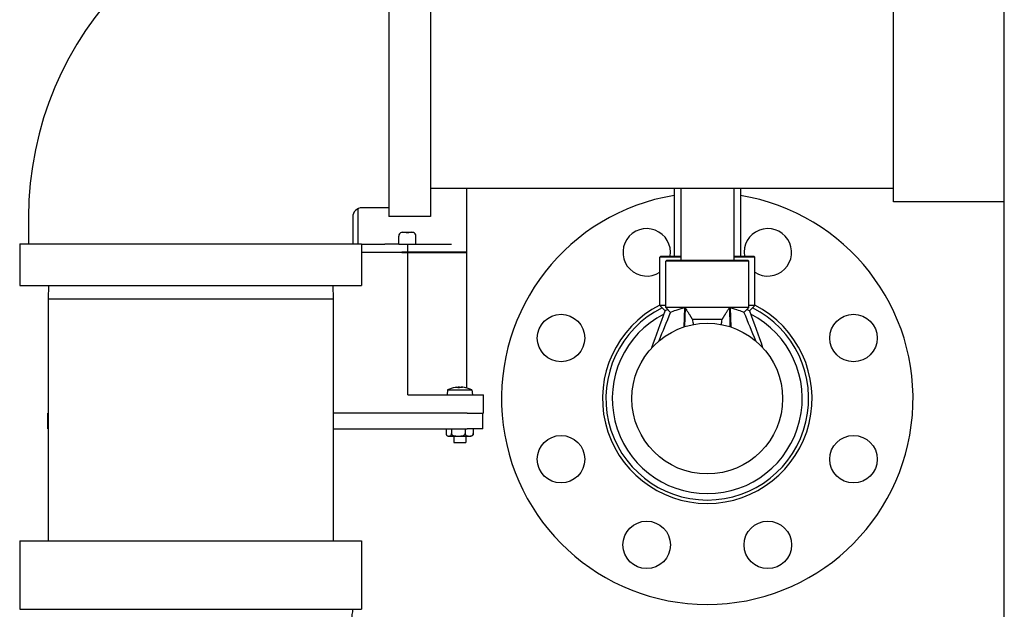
# Model space of a CAD drawing. Header units: inches. Extents: x 18 to 846, y -44 to 561.
# Tile 246 of 256: x 320.63 to 336.18, y 135.52 to 144.83. Entities that reach past the tile are written whole.
import ezdxf

# ---------------------------------------------------------------- set-up
doc = ezdxf.new("R2010")
doc.units = ezdxf.units.IN
doc.header["$LTSCALE"] = 24
doc.header["$MEASUREMENT"] = 0
doc.layers.add('Visible (ANSI)', color=7, linetype='Continuous', lineweight=30)

msp = doc.modelspace()

# ---------------------------------------------------------------- linework, layer by layer
at = {"layer": 'Visible (ANSI)'}
for p, q in [((336.17843, 106.966), (336.17843, 254.8315)), ((326.45643, 147.12525), (326.45643, 141.72525)), ((327.11643, 147.12525), (327.11643, 141.72525)), ((334.42843, 141.9565), (334.42843, 146.894)), ((327.11643, 142.17525), (334.42843, 142.17525)), ((327.68676, 141.16496), (327.68676, 142.17525)), ((330.96189, 142.17525), (330.96189, 141.10091)), ((331.06689, 142.17525), (331.06689, 141.03841)), ((331.90689, 142.17525), (331.90689, 141.03841)), ((332.01189, 142.17525), (332.01189, 141.10091)), ((325.97465, 141.29525), (325.97465, 141.85194)), ((326.45643, 141.86525), (326.03643, 141.86525)), ((336.17843, 141.9565), (334.42843, 141.9565)), ((320.76643, 141.71525), (320.76643, 141.29525)), ((325.88643, 141.71525), (325.88643, 141.29525)), ((327.11643, 141.72525), (326.45643, 141.72525)), ((326.61364, 141.28996), (326.61364, 141.41746)), ((326.65717, 141.47394), (326.65717, 141.47515)), ((326.67849, 141.47746), (326.72939, 141.47746)), ((326.72939, 141.47406), (326.72939, 141.47746)), ((326.7717, 141.47746), (326.7717, 141.47376)), ((326.7717, 141.47746), (326.81878, 141.47746)), ((326.84521, 141.47344), (326.84521, 141.47193)), ((326.88364, 141.28996), (326.88364, 141.41746)), ((320.62643, 141.29525), (326.02643, 141.29525)), ((320.62643, 141.29525), (320.62643, 140.63525)), ((326.02643, 141.29525), (326.02643, 140.63525)), ((326.02643, 141.28996), (326.39389, 141.28996)), ((326.48015, 141.28996), (326.39389, 141.28996)), ((326.61404, 141.28996), (326.48015, 141.28996)), ((326.61404, 141.28996), (326.87261, 141.28996)), ((326.75596, 141.16496), (326.75596, 141.28996)), ((326.87261, 141.28996), (327.44943, 141.28996)), ((326.02643, 141.16496), (326.32122, 141.16496)), ((326.32122, 141.15996), (326.02643, 141.15996)), ((326.32122, 141.16496), (326.48015, 141.16496)), ((326.48015, 141.15996), (326.32122, 141.15996)), ((326.48015, 141.16496), (326.66391, 141.16496)), ((326.66391, 141.15996), (326.48015, 141.15996)), ((326.75596, 141.16496), (326.66391, 141.16496)), ((326.66391, 141.15996), (326.75596, 141.15996)), ((326.83539, 141.16496), (326.75596, 141.16496)), ((326.75596, 141.15996), (326.75596, 141.16496)), ((326.75596, 141.15996), (326.83539, 141.15996)), ((326.75596, 138.90996), (326.75596, 141.15996)), ((327.68676, 141.16496), (326.83539, 141.16496)), ((326.83539, 141.15996), (327.68676, 141.15996)), ((327.65695, 141.15996), (327.65695, 141.16496)), ((327.68676, 139.01874), (327.68676, 141.15996)), ((330.75251, 141.10091), (330.73689, 141.08528)), ((331.06689, 141.08528), (330.73689, 141.08528)), ((330.73689, 140.31966), (330.73689, 141.08528)), ((330.75251, 141.10091), (331.06689, 141.10091)), ((331.90689, 141.10091), (332.22126, 141.10091)), ((332.23689, 141.08528), (331.90689, 141.08528)), ((332.22126, 141.10091), (332.23689, 141.08528)), ((332.23689, 140.31966), (332.23689, 141.08528)), ((330.84626, 141.03841), (330.83064, 141.02278)), ((330.83064, 140.28841), (330.83064, 141.02278)), ((332.14314, 141.02278), (330.83064, 141.02278)), ((330.84626, 141.03841), (332.12751, 141.03841)), ((332.12751, 141.03841), (332.14314, 141.02278)), ((332.14314, 140.28841), (332.14314, 141.02278)), ((320.62643, 140.63525), (326.02643, 140.63525)), ((321.08287, 140.63525), (321.07643, 140.42917)), ((325.56999, 140.63525), (325.57643, 140.42917)), ((321.07643, 140.42917), (325.57643, 140.42917)), ((321.07643, 140.42917), (321.07643, 136.60425)), ((325.57643, 140.42917), (325.57643, 136.60425)), ((330.83064, 140.31966), (330.73689, 140.31966)), ((330.81923, 140.23732), (330.73689, 140.31966)), ((332.14314, 140.28841), (330.83064, 140.28841)), ((330.90707, 140.21198), (330.83064, 140.28841)), ((331.12521, 140.28544), (331.11675, 139.98188)), ((331.13719, 140.28841), (331.12935, 139.98593)), ((331.83659, 140.28841), (331.84443, 139.98593)), ((331.84849, 140.28546), (331.85702, 139.98188)), ((332.06671, 140.21198), (332.14314, 140.28841)), ((332.23689, 140.31966), (332.14314, 140.31966)), ((332.15455, 140.23732), (332.23689, 140.31966)), ((331.72086, 140.10091), (331.25291, 140.10091)), ((326.75596, 138.90996), (326.76328, 138.90996)), ((326.76328, 138.90996), (327.57643, 138.90996)), ((327.38375, 138.98797), (327.37693, 138.90996)), ((327.38375, 138.98797), (327.7691, 138.98797)), ((327.57092, 139.02184), (327.54456, 139.02184)), ((327.55486, 139.03085), (327.55564, 139.02184)), ((327.57643, 138.90996), (327.95143, 138.90996)), ((327.67333, 139.02184), (327.66875, 139.02184)), ((327.7691, 138.98797), (327.77593, 138.90996)), ((327.95143, 138.62196), (327.95143, 138.90996)), ((321.06936, 138.62196), (321.07643, 138.62196)), ((321.06936, 138.37196), (321.06936, 138.62196)), ((327.69436, 138.62196), (325.57643, 138.62196)), ((327.69436, 138.62196), (327.94436, 138.62196)), ((327.94436, 138.37196), (327.94436, 138.62196)), ((327.95143, 138.62196), (327.94436, 138.62196)), ((321.07643, 138.37196), (321.06936, 138.37196)), ((325.57643, 138.37196), (327.69436, 138.37196)), ((327.36138, 138.37196), (327.36138, 138.29796)), ((327.39992, 138.25796), (327.75294, 138.25796)), ((327.44721, 138.37196), (327.44721, 138.29796)), ((327.48143, 138.25796), (327.48143, 138.15996)), ((327.66226, 138.37196), (327.66226, 138.29796)), ((327.67143, 138.25796), (327.67143, 138.15996)), ((327.94436, 138.37196), (327.69436, 138.37196)), ((327.79148, 138.37196), (327.79148, 138.29796)), ((327.48143, 138.15996), (327.67143, 138.15996)), ((320.62643, 136.60425), (326.02643, 136.60425)), ((320.62643, 136.60425), (320.62643, 135.52425)), ((326.02643, 136.60425), (326.02643, 135.52425)), ((320.62643, 135.52425), (326.02643, 135.52425))]:
    msp.add_line(p, q, dxfattribs=at)
for centre, radius in [((329.17719, 139.80762), 0.375), ((333.79659, 139.80762), 0.375), ((331.48689, 138.85091), 1.19), ((329.17719, 137.8942), 0.375), ((333.79659, 137.8942), 0.375), ((330.53018, 136.54121), 0.375), ((332.4436, 136.54121), 0.375)]:
    msp.add_circle(centre, radius, dxfattribs=at)
for centre, radius, start, end in [((326.03643, 141.71525), 5.27, 90, 180), ((331.48689, 138.85091), 3.25, 99.296205, 80.703795), ((326.03643, 141.71525), 0.15, 90, 180), ((330.53018, 141.16061), 0.375, 350.839716, 303.450948), ((332.4436, 141.16061), 0.375, 236.549052, 189.160284), ((326.67364, 141.41746), 0.06, 105.930275, 180), ((326.82364, 141.41746), 0.06, 0, 68.923902), ((331.48689, 138.85091), 1.655, 116.947392, 63.052608), ((331.48689, 138.85091), 1.60097, 116.491084, 63.508916), ((331.48689, 138.85091), 1.5, 117.223537, 270), ((331.48689, 138.85091), 1.5, 270, 62.766256), ((327.57643, 138.59786), 0.4351, 99.173986, 116.28449), ((327.57643, 138.59786), 0.4351, 63.71551, 80.826014), ((327.39992, 138.29796), 0.04, 226.118064, 270), ((327.75294, 138.29796), 0.04, 270, 313.881936)]:
    msp.add_arc(centre, radius, start, end, dxfattribs=at)
for centre, major_axis, ratio, start_param, end_param in [((331.48689, 140.01752), (0.4155, -2.79872), 0.07753542, 4.67107987, 4.69999422), ((331.48689, 140.01752), (-0.4155, -2.79872), 0.07753542, 1.58319109, 1.61210544), ((327.58085, 138.60006), (-0.19401, 0.38863), 0.98077765, 5.93827407, 5.98575749), ((327.60108, 138.60006), (-0.03873, 0.43263), 0.21157699, 0.09146344, 0.20784783), ((327.55159, 138.60006), (0.03845, 0.43266), 0.17458256, 0.12591676, 0.24230115), ((327.60127, 138.60006), (-0.03845, 0.43266), 0.17458256, 6.10978512, 6.15726854), ((327.58179, 138.60006), (0.16544, -0.40162), 0.97346754, 2.53343248, 2.64981687), ((327.57201, 138.60006), (0.19401, 0.38863), 0.98077765, 0.22852685, 0.34491124)]:
    msp.add_ellipse(centre, major_axis=major_axis, ratio=ratio, start_param=start_param, end_param=end_param, dxfattribs=at)
for points in [[(326.67849, 141.47746), (326.67171, 141.47746), (326.66387, 141.47617), (326.65717, 141.47394)], [(331.13719, 140.28841), (331.13314, 140.28742), (331.12915, 140.28644), (331.12521, 140.28544)], [(331.84849, 140.28546), (331.84458, 140.28645), (331.84061, 140.28743), (331.83659, 140.28841)], [(330.61245, 139.65804), (330.68043, 139.85147), (330.75131, 140.04387), (330.81923, 140.23732)], [(330.72636, 139.76617), (330.7866, 139.91477), (330.84683, 140.06337), (330.90707, 140.21198)], [(332.06671, 140.21198), (332.12694, 140.06337), (332.18718, 139.91477), (332.24741, 139.76617)], [(332.15455, 140.23732), (332.22331, 140.04419), (332.29251, 139.85122), (332.36128, 139.65809)], [(327.54429, 139.02169), (327.54438, 139.02179), (327.54447, 139.02184), (327.54456, 139.02184)], [(327.67333, 139.02184), (327.67374, 139.02184), (327.67419, 139.02179), (327.67463, 139.02169)]]:
    msp.add_open_spline(points, degree=3, dxfattribs=at)
for points, knots in [([(326.72939, 141.47469), (326.73599, 141.47513), (326.74248, 141.47528), (326.74864, 141.47528), (326.75597, 141.47528), (326.7638, 141.47506), (326.7717, 141.47441)], [1.186869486, 1.186869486, 1.186869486, 1.186869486, 1.23376427, 1.23376427, 1.23376427, 1.289680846, 1.289680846, 1.289680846, 1.289680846]), ([(326.7717, 141.47376), (326.7638, 141.47446), (326.75597, 141.47472), (326.74864, 141.47472), (326.74248, 141.47472), (326.73598, 141.47454), (326.72939, 141.47406)], [1.157137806, 1.157137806, 1.157137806, 1.157137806, 1.213050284, 1.213050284, 1.213050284, 1.259938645, 1.259938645, 1.259938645, 1.259938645]), ([(326.84521, 141.47193), (326.84452, 141.47223), (326.84383, 141.47253), (326.83588, 141.47573), (326.82663, 141.47746), (326.81878, 141.47746)], [1.3999636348, 1.3999636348, 1.3999636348, 1.3999636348, 1.4055457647, 1.4055457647, 1.4653192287, 1.4653192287, 1.4653192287, 1.4653192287]), ([(331.12521, 140.28544), (331.09929, 140.27891), (331.07584, 140.27225), (331.0087, 140.25176), (330.96996, 140.23735), (330.91913, 140.21733), (330.90707, 140.21198), (330.90707, 140.21198)], [3.47552048, 3.47552048, 3.47552048, 3.47552048, 3.74398663, 3.74398663, 4.34797725, 4.34797725, 4.95196787, 4.95196787, 4.95196787, 4.95196787]), ([(332.06671, 140.21198), (332.06671, 140.21198), (332.05464, 140.21733), (332.00382, 140.23735), (331.96508, 140.25176), (331.89792, 140.27225), (331.87445, 140.27892), (331.84849, 140.28546)], [0, 0, 0, 0, 0.60399062, 0.60399062, 1.20798124, 1.20798124, 1.47668198, 1.47668198, 1.47668198, 1.47668198]), ([(330.86195, 140.2571), (330.86185, 140.25705), (330.86176, 140.25701), (330.84727, 140.25057), (330.83652, 140.24554), (330.8225, 140.23891), (330.81923, 140.23732), (330.81923, 140.23732)], [5.076399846, 5.076399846, 5.076399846, 5.076399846, 5.078722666, 5.078722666, 5.430140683, 5.430140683, 5.7815587, 5.7815587, 5.7815587, 5.7815587]), ([(332.15455, 140.23732), (332.15455, 140.23732), (332.15127, 140.23891), (332.13725, 140.24554), (332.1265, 140.25057), (332.11202, 140.25701), (332.11192, 140.25705), (332.11182, 140.2571)], [0, 0, 0, 0, 0.351418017, 0.351418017, 0.702836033, 0.702836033, 0.705158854, 0.705158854, 0.705158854, 0.705158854]), ([(327.52714, 139.03014), (327.53127, 139.0306), (327.53553, 139.03101), (327.54306, 139.03156), (327.54633, 139.0317), (327.55116, 139.03172), (327.55305, 139.03161), (327.55501, 139.03111), (327.55508, 139.03072), (327.55432, 139.03023), (327.55424, 139.03019), (327.55415, 139.03014)], [0, 0, 0, 0, 0.032206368, 0.032206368, 0.064412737, 0.064412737, 0.096604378, 0.096604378, 0.128796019, 0.128796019, 0.132032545, 0.132032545, 0.132032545, 0.132032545]), ([(327.57261, 139.03014), (327.57183, 139.0306), (327.57019, 139.03101), (327.56533, 139.03156), (327.56211, 139.0317), (327.5567, 139.03172), (327.55454, 139.03169), (327.55225, 139.03161)], [0, 0, 0, 0, 0.0322101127, 0.0322101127, 0.0644202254, 0.0644202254, 0.0824361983, 0.0824361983, 0.0824361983, 0.0824361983]), ([(327.58025, 139.03014), (327.58102, 139.0306), (327.58267, 139.03101), (327.58753, 139.03156), (327.59075, 139.0317), (327.59768, 139.03172), (327.60185, 139.03161), (327.6106, 139.03111), (327.61517, 139.03072), (327.61973, 139.03023), (327.62014, 139.03019), (327.62056, 139.03014)], [0, 0, 0, 0, 0.032210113, 0.032210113, 0.064420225, 0.064420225, 0.096608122, 0.096608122, 0.128796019, 0.128796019, 0.132032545, 0.132032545, 0.132032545, 0.132032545]), ([(327.62572, 139.03014), (327.62159, 139.0306), (327.61732, 139.03101), (327.60979, 139.03156), (327.60653, 139.0317), (327.60276, 139.03172), (327.60157, 139.03169), (327.60061, 139.03161)], [0, 0, 0, 0, 0.0322063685, 0.0322063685, 0.064412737, 0.064412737, 0.0824359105, 0.0824359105, 0.0824359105, 0.0824359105]), ([(327.36138, 138.29796), (327.36138, 138.29495), (327.36172, 138.29146), (327.36291, 138.28521), (327.36411, 138.28161), (327.36718, 138.27489), (327.36986, 138.27137), (327.37699, 138.26452), (327.38246, 138.26231), (327.39355, 138.25981), (327.39917, 138.2595), (327.40941, 138.2595), (327.41503, 138.25981), (327.42612, 138.26231), (327.43159, 138.26452), (327.43872, 138.27137), (327.4414, 138.27489), (327.44448, 138.28161), (327.44567, 138.28521), (327.44686, 138.29146), (327.44721, 138.29495), (327.44721, 138.29796)], [-0.893520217, -0.893520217, -0.893520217, -0.893520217, -0.870635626, -0.870635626, -0.840761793, -0.840761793, -0.792410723, -0.792410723, -0.694045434, -0.694045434, -0.595680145, -0.595680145, -0.497314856, -0.497314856, -0.398949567, -0.398949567, -0.350598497, -0.350598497, -0.320724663, -0.320724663, -0.297840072, -0.297840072, -0.297840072, -0.297840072]), ([(327.44721, 138.29796), (327.44721, 138.29495), (327.44806, 138.29146), (327.45104, 138.28521), (327.45405, 138.28161), (327.46175, 138.27489), (327.46846, 138.27137), (327.48633, 138.26452), (327.50004, 138.26231), (327.52782, 138.25981), (327.54191, 138.2595), (327.56755, 138.2595), (327.58164, 138.25981), (327.60943, 138.26231), (327.62313, 138.26452), (327.641, 138.27137), (327.64771, 138.27489), (327.65542, 138.28161), (327.65842, 138.28521), (327.6614, 138.29146), (327.66226, 138.29495), (327.66226, 138.29796)], [-0.893520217, -0.893520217, -0.893520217, -0.893520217, -0.870635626, -0.870635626, -0.840761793, -0.840761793, -0.792410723, -0.792410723, -0.694045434, -0.694045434, -0.595680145, -0.595680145, -0.497314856, -0.497314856, -0.398949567, -0.398949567, -0.350598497, -0.350598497, -0.320724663, -0.320724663, -0.297840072, -0.297840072, -0.297840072, -0.297840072]), ([(327.66226, 138.29796), (327.66226, 138.29495), (327.66277, 138.29146), (327.66456, 138.28521), (327.66637, 138.28161), (327.671, 138.27489), (327.67503, 138.27137), (327.68577, 138.26452), (327.694, 138.26231), (327.7107, 138.25981), (327.71916, 138.2595), (327.73457, 138.2595), (327.74304, 138.25981), (327.75974, 138.26231), (327.76797, 138.26452), (327.77871, 138.27137), (327.78274, 138.27489), (327.78737, 138.28161), (327.78918, 138.28521), (327.79096, 138.29146), (327.79148, 138.29495), (327.79148, 138.29796)], [-0.893520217, -0.893520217, -0.893520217, -0.893520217, -0.870635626, -0.870635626, -0.840761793, -0.840761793, -0.792410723, -0.792410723, -0.694045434, -0.694045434, -0.595680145, -0.595680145, -0.497314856, -0.497314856, -0.398949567, -0.398949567, -0.350598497, -0.350598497, -0.320724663, -0.320724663, -0.297840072, -0.297840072, -0.297840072, -0.297840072]), ([(327.79148, 138.29796), (327.79148, 138.29495), (327.79114, 138.29146), (327.78995, 138.28521), (327.78875, 138.28161), (327.78568, 138.2749), (327.78301, 138.27138), (327.78066, 138.26913)], [-0.893520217, -0.893520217, -0.893520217, -0.893520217, -0.870635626, -0.870635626, -0.840761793, -0.840761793, -0.792515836, -0.792515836, -0.792515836, -0.792515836]), ([(325.88643, 135.52425), (325.88271, 135.49732), (325.87897, 135.47041), (325.86393, 135.36285), (325.85249, 135.28238), (325.80595, 134.96111), (325.7693, 134.72191), (325.67484, 134.15197), (325.61449, 133.82946), (325.49615, 133.30435), (325.43855, 133.08837), (325.2784, 132.62432), (325.16454, 132.36074), (324.87923, 131.99044), (324.79265, 131.89422), (324.69445, 131.80452)], [0, 0, 0, 0, 0.20783712, 0.20783712, 0.83153962, 0.83153962, 2.71016792, 2.71016792, 5.51692955, 5.51692955, 8.05837764, 8.05837764, 11.28429361, 11.28429361, 12.42057627, 12.42057627, 12.42057627, 12.42057627])]:
    msp.add_open_spline(points, degree=3, knots=knots, dxfattribs=at)
for points, weights in [([(331.13719, 140.28841), (331.20454, 140.17912), (331.25291, 140.10091)], [1.00510750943, 1.0164093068, 1]), ([(331.72086, 140.10091), (331.76924, 140.17912), (331.83659, 140.28841)], [1, 1.01640930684, 1.00510750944])]:
    msp.add_rational_spline(points, weights, degree=2, dxfattribs=at)

doc.saveas('drawing.dxf')
